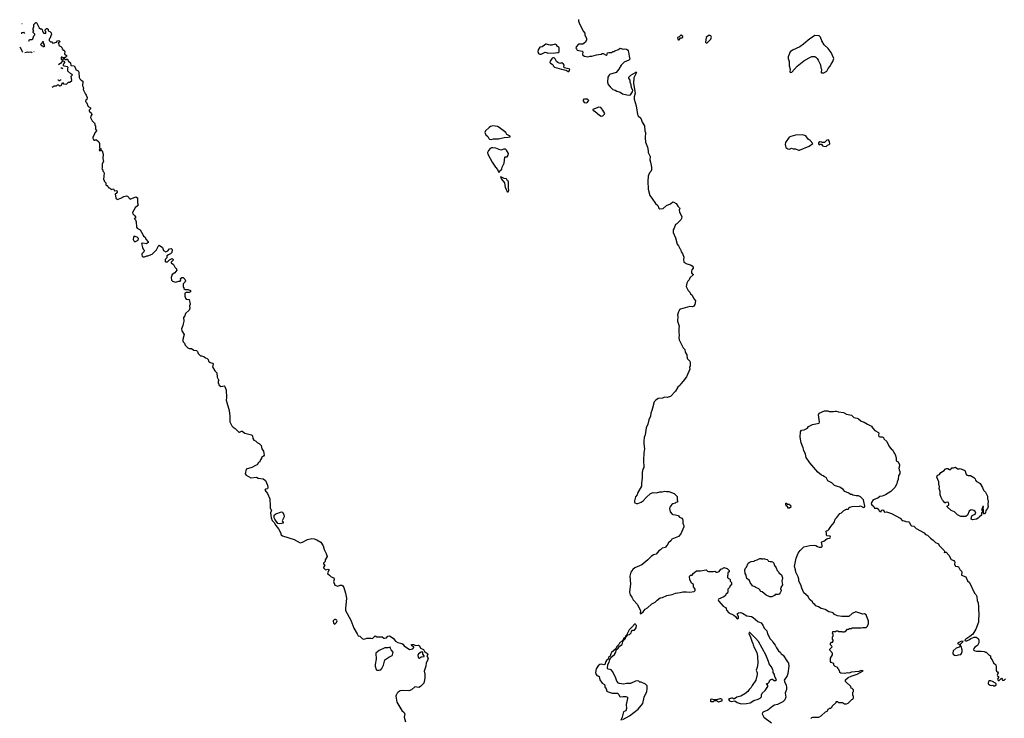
# Model space of a CAD drawing. Extents: x 1862350 to 2057294, y 212041 to 437318.
# Tile 141 of 256: x 1893879 to 1911285, y 375063 to 387411. Entities that reach past the tile are written whole.
import ezdxf

# ---------------------------------------------------------------- set-up
doc = ezdxf.new("R2010")
doc.units = 0

msp = doc.modelspace()

# ---------------------------------------------------------------- linework, layer by layer
at = {"layer": '0CON10XD'}
for points in [[(1893923, 387338), (1893919, 387336)], [(1894053, 387060), (1894095, 387060), (1894110, 387075), (1894132, 387128), (1894150, 387145), (1894148, 387158), (1894120, 387185), (1894120, 387205), (1894128, 387215), (1894120, 387235), (1894120, 387265), (1894130, 387275), (1894130, 387325), (1894165, 387360), (1894175, 387360), (1894225, 387270), (1894245, 387250), (1894265, 387250), (1894278, 387238), (1894280, 387205), (1894298, 387188), (1894302, 387172), (1894335, 387170), (1894340, 387175), (1894340, 387205), (1894330, 387215), (1894330, 387235), (1894355, 387258), (1894367, 387257), (1894380, 387245), (1894382, 387212), (1894415, 387200), (1894435, 387180), (1894442, 387155), (1894412, 387078), (1894400, 387065), (1894400, 387045), (1894418, 387028), (1894425, 387020), (1894448, 387018), (1894465, 386999), (1894495, 387000), (1894505, 387010), (1894528, 387012), (1894545, 387040), (1894572, 387042), (1894588, 387028), (1894588, 387022), (1894560, 386995), (1894570, 386985), (1894570, 386955), (1894608, 386938), (1894627, 386917), (1894630, 386895), (1894650, 386875), (1894665, 386870), (1894678, 386845), (1894670, 386805), (1894710, 386775), (1894708, 386762), (1894675, 386740), (1894635, 386740), (1894628, 386748), (1894615, 386750), (1894610, 386745), (1894612, 386712), (1894622, 386702), (1894635, 386700), (1894655, 386720), (1894675, 386720), (1894685, 386710), (1894705, 386710), (1894718, 386718), (1894741, 386681), (1894775, 386650), (1894782, 386602), (1894840, 386595), (1894868, 386555), (1894870, 386525), (1894892, 386522), (1894912, 386505), (1894923, 386483), (1894928, 386388), (1894940, 386365), (1894965, 386340), (1894997, 386327), (1894998, 386295), (1894990, 386265), (1894992, 386242), (1895010, 386205), (1895000, 386175), (1895043, 386093), (1895057, 386077), (1895072, 386035), (1895067, 386003), (1895050, 385995), (1895040, 385965), (1895058, 385948), (1895087, 385877), (1895130, 385855), (1895130, 385835), (1895110, 385815), (1895110, 385795), (1895142, 385765), (1895152, 385735), (1895137, 385705), (1895133, 385683), (1895163, 385625), (1895210, 385575), (1895210, 385545), (1895220, 385535), (1895218, 385478), (1895240, 385455), (1895240, 385445), (1895205, 385410), (1895198, 385375), (1895172, 385335), (1895170, 385315), (1895178, 385308), (1895182, 385292), (1895193, 385283), (1895207, 385283), (1895215, 385290), (1895235, 385288), (1895278, 385255), (1895292, 385225), (1895288, 385165), (1895290, 385145), (1895302, 385132), (1895318, 385128), (1895318, 385122), (1895292, 385118), (1895282, 385102), (1895305, 385100), (1895315, 385110), (1895336, 385096), (1895357, 385033), (1895348, 384955), (1895358, 384905), (1895340, 384865), (1895340, 384785), (1895330, 384775), (1895348, 384758), (1895350, 384735), (1895367, 384717), (1895370, 384705), (1895360, 384585), (1895370, 384575), (1895370, 384555), (1895400, 384525), (1895402, 384492), (1895412, 384482), (1895428, 384478), (1895438, 384468), (1895442, 384452), (1895455, 384440), (1895465, 384440), (1895485, 384420), (1895495, 384420), (1895505, 384410), (1895513, 384417), (1895535, 384420), (1895558, 384388), (1895595, 384390), (1895602, 384365), (1895585, 384340), (1895570, 384335), (1895580, 384255), (1895605, 384232), (1895670, 384255), (1895720, 384285), (1895765, 384300), (1895788, 384295), (1895835, 384242), (1895935, 384282), (1895963, 384263), (1895961, 384175), (1895972, 384135), (1895969, 384125), (1895922, 384088), (1895874, 384005), (1895882, 383982), (1895917, 383945), (1895925, 383928), (1895924, 383906), (1895902, 383895), (1895925, 383873), (1895940, 383840), (1895943, 383743), (1895956, 383726), (1896012, 383695), (1896034, 383655), (1896059, 383615), (1896066, 383586), (1896096, 383566), (1896112, 383532), (1896152, 383485), (1896150, 383475), (1896122, 383448), (1896055, 383460), (1896030, 383455), (1896048, 383385), (1896062, 383355), (1896082, 383335), (1896074, 383306), (1896039, 383275), (1896036, 383255), (1896044, 383234), (1896065, 383221), (1896085, 383220), (1896125, 383240), (1896145, 383238), (1896221, 383269), (1896259, 383301), (1896295, 383342), (1896333, 383415), (1896345, 383424), (1896402, 383385), (1896424, 383334), (1896465, 383310), (1896496, 383324), (1896525, 383362), (1896558, 383365), (1896572, 383352), (1896570, 383295), (1896545, 383270), (1896512, 383258), (1896482, 383238), (1896480, 383205), (1896452, 383175), (1896450, 383135), (1896455, 383130), (1896495, 383130), (1896530, 383165), (1896575, 383190), (1896590, 383175), (1896592, 383158), (1896560, 383125), (1896560, 383115), (1896600, 383085), (1896620, 383035), (1896650, 383005), (1896650, 382995), (1896660, 382985), (1896620, 382935), (1896574, 382906), (1896558, 382855), (1896562, 382805), (1896578, 382788), (1896635, 382772), (1896695, 382792), (1896715, 382790), (1896728, 382805)], [(1903756, 387416), (1903757, 387387), (1903779, 387329), (1903845, 387200), (1903868, 387175), (1903872, 387135), (1903900, 387085), (1903901, 387055), (1903880, 387015), (1903835, 386980), (1903755, 386980), (1903718, 386932), (1903712, 386915), (1903720, 386895), (1903735, 386872), (1903820, 386855), (1903832, 386842), (1903830, 386795), (1903835, 386782), (1903865, 386768), (1903925, 386754), (1903964, 386766), (1903995, 386766), (1904075, 386792), (1904156, 386804), (1904175, 386812), (1904192, 386812), (1904245, 386782), (1904262, 386795), (1904273, 386827), (1904295, 386832), (1904345, 386830), (1904365, 386850), (1904385, 386850), (1904398, 386858), (1904464, 386886), (1904495, 386908), (1904545, 386892), (1904575, 386898), (1904605, 386892), (1904625, 386878), (1904635, 386860), (1904643, 386835), (1904651, 386765), (1904667, 386715), (1904646, 386694), (1904565, 386658), (1904536, 386634), (1904512, 386608), (1904470, 386535), (1904425, 386480), (1904308, 386442), (1904297, 386433), (1904277, 386395), (1904271, 386305), (1904285, 386268), (1904318, 386225), (1904365, 386178), (1904407, 386167), (1904435, 386150), (1904492, 386132), (1904535, 386102), (1904615, 386083), (1904655, 386080), (1904675, 386086), (1904690, 386100), (1904711, 386135), (1904717, 386165), (1904694, 386205), (1904688, 386258), (1904674, 386305), (1904672, 386345), (1904649, 386375), (1904646, 386395), (1904685, 386428), (1904763, 386477), (1904775, 386488), (1904786, 386475), (1904737, 386385), (1904730, 386285), (1904757, 386115), (1904743, 386045), (1904743, 386005), (1904778, 385888), (1904798, 385735), (1904815, 385710), (1904862, 385672), (1904885, 385600), (1904922, 385535), (1904932, 385445), (1904942, 385415), (1904938, 385325), (1904944, 385244), (1904977, 385157), (1904990, 385095), (1904990, 385065), (1905022, 384992), (1905018, 384935), (1905032, 384892), (1905048, 384805), (1905047, 384757), (1905035, 384730), (1905012, 384705), (1904987, 384643), (1904981, 384555), (1904991, 384415), (1905021, 384305), (1905055, 384258), (1905120, 384165), (1905160, 384125), (1905179, 384079), (1905195, 384067), (1905255, 384077), (1905311, 384129), (1905386, 384154), (1905425, 384190), (1905445, 384187), (1905485, 384163), (1905516, 384116), (1905544, 384085), (1905548, 384072), (1905536, 384044), (1905545, 384012), (1905583, 383935), (1905577, 383895), (1905565, 383872), (1905495, 383802), (1905475, 383790), (1905451, 383729), (1905430, 383695), (1905432, 383652), (1905474, 383554), (1905500, 383445), (1905527, 383415), (1905547, 383367), (1905562, 383355), (1905570, 383310), (1905596, 383276), (1905622, 383215), (1905613, 383175), (1905622, 383125), (1905675, 383094), (1905738, 383078), (1905768, 383058), (1905782, 383035), (1905783, 383017), (1905761, 382989), (1905753, 382965), (1905756, 382936), (1905765, 382918), (1905790, 382905), (1905725, 382848), (1905712, 382815), (1905689, 382791), (1905670, 382755), (1905660, 382695), (1905694, 382624), (1905724, 382594), (1905738, 382565), (1905765, 382542), (1905789, 382489), (1905828, 382445), (1905817, 382375), (1905795, 382348), (1905775, 382338), (1905725, 382343), (1905562, 382295), (1905545, 382282), (1905524, 382246), (1905510, 382195), (1905516, 382165), (1905510, 382085), (1905537, 381995), (1905529, 381955), (1905529, 381885), (1905538, 381835), (1905531, 381795), (1905539, 381755), (1905610, 381610), (1905635, 381580), (1905643, 381535), (1905672, 381485), (1905680, 381425), (1905725, 381378), (1905733, 381365), (1905733, 381295), (1905722, 381265), (1905723, 381237), (1905664, 381096), (1905610, 381020), (1905567, 380975), (1905555, 380952), (1905514, 380916), (1905475, 380848), (1905386, 380754), (1905325, 380733), (1905277, 380737), (1905245, 380722), (1905166, 380714), (1905124, 380686), (1905098, 380655), (1905063, 380545), (1905056, 380505), (1905036, 380455), (1905031, 380405), (1905003, 380337), (1904984, 380265), (1904953, 380195), (1904935, 380075), (1904921, 380025), (1904912, 379965), (1904910, 379915), (1904924, 379826), (1904911, 379755), (1904908, 379625), (1904913, 379497), (1904896, 379465), (1904886, 379405), (1904884, 379316), (1904869, 379215), (1904871, 379165), (1904805, 379052), (1904793, 379015), (1904766, 378975), (1904746, 378905), (1904749, 378885), (1904755, 378873), (1904785, 378860), (1904805, 378860), (1904866, 378884), (1904898, 378905), (1904952, 378965), (1905030, 379035), (1905075, 379056), (1905135, 379047), (1905195, 379064), (1905236, 379064), (1905285, 379076), (1905315, 379070), (1905355, 379072), (1905446, 379036), (1905500, 378985), (1905502, 378925), (1905510, 378905), (1905510, 378885), (1905480, 378875), (1905467, 378863), (1905425, 378857), (1905408, 378845), (1905372, 378798), (1905369, 378769), (1905380, 378715), (1905415, 378670), (1905425, 378664), (1905475, 378661), (1905518, 378645), (1905545, 378620), (1905585, 378600), (1905596, 378585), (1905603, 378565), (1905604, 378514), (1905622, 378465), (1905622, 378445), (1905567, 378323), (1905525, 378276), (1905410, 378230), (1905395, 378208), (1905348, 378165), (1905327, 378125), (1905287, 378085), (1905235, 378070), (1905210, 378040), (1905179, 378021), (1905130, 377965), (1905085, 377953), (1905042, 377925), (1904982, 377865), (1904878, 377775), (1904755, 377720), (1904716, 377695), (1904681, 377645), (1904666, 377575), (1904677, 377443), (1904660, 377295), (1904671, 377245), (1904703, 377205), (1904725, 377160), (1904800, 377075), (1904852, 376965), (1904848, 376925), (1904855, 376910), (1904898, 376945), (1904938, 376995), (1904975, 377018), (1905054, 377086), (1905115, 377119), (1905146, 377154), (1905200, 377190), (1905245, 377200), (1905318, 377232), (1905415, 377252), (1905475, 377276), (1905556, 377284), (1905605, 377298), (1905665, 377300), (1905724, 377294), (1905800, 377305), (1905818, 377325), (1905818, 377345), (1905808, 377365), (1905788, 377385), (1905788, 377428), (1905755, 377452), (1905723, 377515), (1905718, 377565), (1905725, 377580)], [(1893916, 387161), (1893920, 387165), (1893920, 387185), (1893945, 387190), (1893964, 387167)], [(1905535, 387053), (1905562, 387088), (1905585, 387090), (1905600, 387105), (1905600, 387115), (1905575, 387140), (1905565, 387140), (1905535, 387110), (1905508, 387095), (1905514, 387064), (1905524, 387054), (1905535, 387053)], [(1906018, 386998), (1906035, 387002), (1906097, 387065), (1906108, 387105), (1906098, 387125), (1906085, 387132), (1906055, 387132), (1906017, 387095), (1906002, 387015), (1906018, 386998)], [(1908055, 386470), (1908095, 386472), (1908145, 386502), (1908172, 386548), (1908203, 386585), (1908222, 386628), (1908253, 386675), (1908271, 386725), (1908225, 386832), (1908172, 386905), (1908099, 386969), (1908060, 387035), (1908038, 387105), (1908015, 387128), (1907935, 387132), (1907915, 387122), (1907844, 387066), (1907815, 387052), (1907734, 386976), (1907670, 386930), (1907538, 386872), (1907497, 386843), (1907464, 386755), (1907467, 386725), (1907484, 386674), (1907481, 386595), (1907498, 386535), (1907492, 386492), (1907505, 386480), (1907530, 386485), (1907623, 386587), (1907680, 386635), (1907740, 386685), (1907835, 386740), (1907885, 386758), (1907915, 386762), (1907935, 386758), (1907956, 386746), (1907976, 386726), (1907996, 386696), (1908034, 386614), (1908042, 386562), (1908052, 386535), (1908050, 386475), (1908055, 386470)], [(1894037, 387040), (1894045, 387040), (1894049, 387054)], [(1894323, 386932), (1894320, 386935), (1894320, 386965), (1894300, 386995), (1894298, 387018), (1894285, 387020), (1894278, 387002), (1894250, 386975), (1894272, 386952), (1894288, 386948), (1894296, 386927)], [(1903075, 386800), (1903095, 386804), (1903166, 386836), (1903193, 386833), (1903215, 386822), (1903345, 386823), (1903385, 386832), (1903405, 386830), (1903418, 386845), (1903417, 386907), (1903410, 386925), (1903385, 386940), (1903370, 386965), (1903345, 386977), (1903285, 386963), (1903255, 386963), (1903225, 386968), (1903195, 386980), (1903183, 386977), (1903155, 386963), (1903117, 386933), (1903075, 386924), (1903042, 386878), (1903037, 386847), (1903053, 386815), (1903075, 386800)], [(1893936, 386839), (1893928, 386845), (1893899, 386909), (1893879, 386924)], [(1894099, 386826), (1894095, 386830), (1894075, 386838), (1894035, 386832), (1894015, 386840), (1893973, 386827), (1893968, 386827)], [(1894135, 386850), (1894130, 386845)], [(1894455, 386217), (1894488, 386242), (1894528, 386242), (1894545, 386260), (1894565, 386260), (1894582, 386242), (1894595, 386240), (1894620, 386255), (1894635, 386300), (1894655, 386280), (1894705, 386270), (1894745, 386310), (1894765, 386310), (1894800, 386335), (1894790, 386415), (1894810, 386435), (1894798, 386448), (1894782, 386452), (1894732, 386502), (1894730, 386555), (1894738, 386568), (1894725, 386580), (1894665, 386590), (1894650, 386605), (1894658, 386632), (1894680, 386655), (1894680, 386665), (1894655, 386680), (1894635, 386680), (1894622, 386668), (1894609, 386641), (1894566, 386611)], [(1903575, 386497), (1903585, 386498), (1903600, 386515), (1903605, 386538), (1903508, 386558), (1903501, 386575), (1903507, 386605), (1903495, 386626), (1903465, 386648), (1903425, 386636), (1903392, 386652), (1903368, 386675), (1903345, 386720), (1903330, 386735), (1903315, 386738), (1903295, 386730), (1903254, 386676), (1903252, 386655), (1903261, 386641), (1903295, 386628), (1903310, 386605), (1903310, 386595), (1903333, 386573), (1903455, 386534), (1903537, 386517), (1903575, 386497)], [(1894611, 386556), (1894615, 386560), (1894628, 386558), (1894638, 386548), (1894633, 386539)], [(1894603, 386357), (1894598, 386342), (1894585, 386330), (1894572, 386332), (1894565, 386340), (1894551, 386340)], [(1903905, 385940), (1903940, 385985), (1903930, 385995), (1903915, 386006), (1903865, 386006), (1903841, 385999), (1903838, 385975), (1903855, 385950), (1903905, 385940)], [(1904159, 385709), (1904185, 385714), (1904219, 385741), (1904222, 385755), (1904190, 385815), (1904155, 385862), (1904115, 385867), (1904014, 385826), (1904012, 385815), (1904020, 385805), (1904050, 385790), (1904131, 385721), (1904159, 385709)], [(1902215, 385296), (1902255, 385304), (1902345, 385306), (1902445, 385327), (1902516, 385334), (1902549, 385341), (1902552, 385355), (1902492, 385382), (1902475, 385418), (1902358, 385508), (1902325, 385521), (1902245, 385536), (1902205, 385522), (1902180, 385505), (1902113, 385445), (1902104, 385416), (1902117, 385377), (1902157, 385347), (1902172, 385312), (1902185, 385298), (1902215, 385296)], [(1907645, 385104), (1907665, 385104), (1907834, 385176), (1907900, 385225), (1907856, 385276), (1907817, 385297), (1907775, 385360), (1907757, 385367), (1907715, 385375), (1907595, 385368), (1907512, 385348), (1907484, 385336), (1907415, 385240), (1907410, 385205), (1907422, 385155), (1907457, 385127), (1907486, 385124), (1907525, 385140), (1907555, 385127), (1907595, 385130), (1907645, 385104)], [(1908135, 385170), (1908160, 385195), (1908190, 385205), (1908202, 385218), (1908196, 385256), (1908177, 385287), (1908145, 385280), (1908105, 385240), (1908065, 385240), (1908057, 385247), (1908025, 385250), (1908000, 385235), (1908000, 385215), (1908015, 385200), (1908035, 385210), (1908055, 385210), (1908074, 385184), (1908093, 385173), (1908135, 385170)], [(1902355, 384710), (1902370, 384740), (1902405, 384772), (1902410, 384805), (1902443, 384875), (1902455, 384980), (1902464, 384986), (1902495, 384990), (1902512, 385015), (1902522, 385045), (1902485, 385106), (1902465, 385124), (1902435, 385124), (1902385, 385108), (1902295, 385139), (1902245, 385148), (1902220, 385145), (1902195, 385132), (1902165, 385098), (1902151, 385065), (1902153, 385035), (1902234, 384894), (1902292, 384802), (1902326, 384766), (1902345, 384720), (1902355, 384710)], [(1902505, 384366), (1902515, 384371), (1902526, 384395), (1902518, 384438), (1902522, 384552), (1902505, 384566), (1902485, 384600), (1902445, 384606), (1902385, 384632), (1902380, 384630), (1902378, 384625), (1902397, 384595), (1902452, 384525), (1902464, 384445), (1902483, 384405), (1902488, 384375), (1902505, 384366)], [(1895915, 383484), (1895964, 383506), (1895974, 383516), (1895977, 383545), (1895957, 383567), (1895905, 383587), (1895891, 383569), (1895886, 383525), (1895895, 383501), (1895915, 383484)], [(1896728, 382805), (1896724, 382836), (1896743, 382857), (1896772, 382852), (1896788, 382838), (1896800, 382825), (1896810, 382795), (1896805, 382780), (1896770, 382745), (1896770, 382685), (1896780, 382675), (1896782, 382662), (1896805, 382640), (1896855, 382642), (1896900, 382625), (1896897, 382603), (1896887, 382593), (1896873, 382587), (1896825, 382590), (1896800, 382575), (1896800, 382525), (1896808, 382488), (1896825, 382470), (1896878, 382468), (1896892, 382385), (1896882, 382355), (1896887, 382315), (1896882, 382295), (1896873, 382277), (1896812, 382218), (1896797, 382175), (1896778, 382145), (1896783, 382085), (1896767, 382035), (1896763, 382005), (1896740, 381945), (1896745, 381910), (1896787, 381845), (1896762, 381758), (1896762, 381735), (1896769, 381719), (1896792, 381695), (1896807, 381657), (1896851, 381611), (1896875, 381598), (1896895, 381602), (1896915, 381597), (1896955, 381572), (1897005, 381562), (1897020, 381545), (1897032, 381512), (1897075, 381470), (1897095, 381470), (1897135, 381458), (1897163, 381433), (1897195, 381422), (1897210, 381405), (1897220, 381375), (1897245, 381350), (1897285, 381340), (1897300, 381325), (1897290, 381275), (1897328, 381205), (1897362, 381172), (1897368, 381095), (1897398, 381035), (1897390, 381025), (1897390, 380985), (1897398, 380975), (1897400, 380955), (1897435, 380930), (1897495, 380938), (1897505, 380928), (1897529, 380865), (1897534, 380735), (1897528, 380685), (1897581, 380505), (1897597, 380405), (1897592, 380365), (1897596, 380305), (1897630, 380235), (1897652, 380212), (1897688, 380188), (1897755, 380120), (1897765, 380119), (1897803, 380137), (1897815, 380138), (1897862, 380102), (1897975, 380076), (1897994, 380055), (1898001, 380011), (1898019, 379979), (1898045, 379969), (1898075, 379939), (1898115, 379918), (1898146, 379885), (1898162, 379825), (1898188, 379785), (1898202, 379715), (1898188, 379695), (1898156, 379675), (1898152, 379655), (1898130, 379625), (1898126, 379594), (1898103, 379587), (1898075, 379546), (1898059, 379535), (1897985, 379498), (1897885, 379468), (1897867, 379385), (1897881, 379361), (1897965, 379311), (1898065, 379324), (1898097, 379307), (1898185, 379294), (1898224, 379264), (1898260, 379185), (1898264, 379145), (1898258, 379122), (1898225, 379114), (1898214, 379095), (1898259, 379035), (1898301, 378941), (1898310, 378815), (1898306, 378775), (1898329, 378735), (1898314, 378695), (1898325, 378608), (1898345, 378557), (1898375, 378524), (1898405, 378471), (1898454, 378415), (1898487, 378347), (1898504, 378305), (1898525, 378286), (1898732, 378222), (1898835, 378166), (1898876, 378174), (1898967, 378225), (1899045, 378241), (1899085, 378236), (1899135, 378216), (1899204, 378175), (1899245, 378112), (1899259, 378045), (1899298, 377978), (1899317, 377925), (1899278, 377865), (1899281, 377835), (1899252, 377808), (1899252, 377795), (1899275, 377765), (1899252, 377735), (1899251, 377725), (1899285, 377687), (1899325, 377701), (1899344, 377695), (1899347, 377673), (1899320, 377635), (1899324, 377615), (1899354, 377594), (1899385, 377561), (1899432, 377545), (1899436, 377516), (1899428, 377482), (1899451, 377415), (1899505, 377399), (1899545, 377415), (1899575, 377415), (1899592, 377405), (1899608, 377375), (1899639, 377275), (1899658, 377188), (1899637, 377007), (1899640, 376970), (1899736, 376796), (1899787, 376655), (1899847, 376555), (1899861, 376521), (1899895, 376514), (1899934, 376474), (1899955, 376461), (1899984, 376466), (1900015, 376481), (1900085, 376481), (1900119, 376471), (1900165, 376521), (1900195, 376505), (1900285, 376505), (1900315, 376482), (1900331, 376479), (1900363, 376485), (1900385, 376517), (1900415, 376519), (1900479, 376479), (1900525, 376426), (1900566, 376405), (1900635, 376384), (1900655, 376371), (1900677, 376345), (1900773, 376277), (1900829, 376291), (1900846, 376314), (1900845, 376329), (1900814, 376344), (1900804, 376355), (1900804, 376366), (1900843, 376365), (1900875, 376350), (1900925, 376354), (1900945, 376342), (1900962, 376302), (1901015, 376278), (1901034, 376244), (1901088, 376208), (1901093, 376195), (1901078, 376165), (1901098, 376125), (1901086, 376085), (1901062, 376045), (1901057, 375983), (1901030, 375895), (1901043, 375845), (1901044, 375775), (1901021, 375685), (1900966, 375624), (1900935, 375607), (1900865, 375619), (1900805, 375566), (1900759, 375551), (1900645, 375557), (1900605, 375550), (1900568, 375525), (1900551, 375505), (1900533, 375475), (1900530, 375455), (1900545, 375347), (1900633, 375203), (1900676, 375166), (1900688, 375145), (1900674, 375085), (1900697, 375003)], [(1907865, 375060), (1907883, 375077), (1907898, 375082), (1908007, 375083), (1908045, 375108), (1908124, 375176), (1908155, 375190), (1908175, 375230), (1908185, 375230), (1908195, 375240), (1908218, 375242), (1908240, 375265), (1908242, 375278), (1908310, 375345), (1908315, 375360), (1908335, 375360), (1908353, 375343), (1908365, 375340), (1908425, 375340), (1908458, 375318), (1908495, 375322), (1908525, 375330), (1908592, 375398), (1908608, 375402), (1908615, 375420), (1908620, 375425), (1908620, 375455), (1908610, 375465), (1908610, 375525), (1908620, 375535), (1908620, 375565), (1908598, 375588), (1908580, 375595), (1908570, 375625), (1908480, 375715), (1908480, 375745), (1908524, 375786), (1908575, 375810), (1908685, 375843), (1908790, 375905), (1908757, 375907), (1908715, 375892), (1908582, 375878), (1908535, 375864), (1908505, 375867), (1908465, 375858), (1908393, 375863), (1908380, 375875), (1908380, 375885), (1908370, 375895), (1908360, 375925), (1908340, 375945), (1908340, 375955), (1908325, 375970), (1908295, 375980), (1908270, 376005), (1908270, 376025), (1908255, 376040), (1908225, 376050), (1908210, 376065), (1908212, 376128), (1908250, 376185), (1908250, 376215), (1908200, 376265), (1908200, 376285), (1908240, 376325), (1908238, 376338), (1908212, 376362), (1908210, 376385), (1908232, 376408), (1908248, 376412), (1908260, 376425), (1908260, 376445), (1908240, 376475), (1908248, 376482), (1908250, 376505), (1908260, 376515), (1908260, 376555), (1908250, 376565), (1908252, 376598), (1908305, 376600), (1908315, 376610), (1908345, 376610), (1908355, 376600), (1908415, 376600), (1908425, 376590), (1908455, 376590), (1908465, 376600), (1908475, 376600), (1908512, 376638), (1908535, 376640), (1908545, 376650), (1908585, 376650), (1908595, 376660), (1908755, 376660), (1908785, 376668), (1908845, 376670), (1908865, 376690), (1908883, 376737), (1908887, 376783), (1908845, 376892), (1908815, 376908), (1908783, 376903), (1908663, 376947), (1908595, 376918), (1908535, 376862), (1908415, 376860), (1908335, 376873), (1908285, 376900), (1908263, 376923), (1908240, 376935), (1908185, 376943), (1908120, 376985), (1908045, 377002), (1908000, 377035), (1907955, 377052), (1907936, 377076), (1907908, 377095), (1907895, 377120), (1907852, 377155), (1907836, 377176), (1907819, 377219), (1907743, 377283), (1907704, 377364), (1907691, 377425), (1907654, 377485), (1907653, 377525), (1907642, 377565), (1907597, 377645), (1907594, 377685), (1907579, 377745), (1907606, 377894), (1907641, 377985), (1907675, 378029), (1907744, 378096), (1907845, 378120), (1907925, 378126), (1907955, 378117), (1907985, 378098), (1908015, 378090), (1908055, 378090), (1908065, 378100), (1908068, 378115), (1908053, 378175), (1908057, 378183), (1908095, 378192), (1908145, 378236), (1908165, 378243), (1908195, 378245), (1908208, 378255), (1908212, 378265), (1908205, 378283), (1908155, 378291), (1908141, 378301), (1908144, 378344), (1908132, 378368), (1908142, 378378), (1908165, 378382), (1908185, 378398), (1908216, 378454), (1908278, 378525), (1908296, 378584), (1908327, 378613), (1908379, 378681), (1908408, 378695), (1908446, 378734), (1908495, 378758), (1908529, 378761), (1908538, 378785), (1908554, 378796), (1908595, 378806), (1908725, 378811), (1908745, 378817), (1908795, 378792), (1908812, 378798), (1908817, 378815), (1908797, 378925), (1908745, 378977), (1908705, 378997), (1908665, 378997), (1908605, 379010), (1908592, 379022), (1908565, 379022), (1908535, 379042), (1908464, 379074), (1908438, 379105), (1908375, 379150), (1908339, 379159), (1908285, 379178), (1908235, 379228), (1908165, 379263), (1908135, 379320), (1908109, 379329), (1908085, 379349), (1908053, 379363), (1907990, 379415), (1907845, 379581), (1907785, 379672), (1907772, 379732), (1907740, 379795), (1907730, 379845), (1907696, 379935), (1907679, 380035), (1907684, 380125), (1907702, 380158), (1907745, 380161), (1907783, 380177), (1907805, 380193), (1907825, 380220), (1907895, 380258), (1908013, 380277), (1908017, 380305), (1908001, 380425), (1908015, 380456), (1908105, 380496), (1908165, 380496), (1908187, 380487), (1908265, 380484), (1908295, 380494), (1908315, 380494), (1908355, 380481), (1908445, 380469), (1908495, 380440), (1908582, 380422), (1908625, 380382), (1908685, 380368), (1908705, 380358), (1908754, 380314), (1908805, 380298), (1908865, 380260), (1908937, 380227), (1908956, 380195), (1908999, 380149), (1909060, 380115), (1909066, 380105), (1909061, 380065), (1909067, 380047), (1909085, 380040), (1909125, 380040), (1909148, 380028), (1909153, 380003), (1909210, 379955), (1909250, 379870), (1909285, 379829), (1909316, 379805), (1909339, 379749), (1909356, 379725), (1909376, 379665), (1909373, 379613), (1909406, 379595), (1909432, 379545), (1909434, 379525), (1909423, 379485), (1909429, 379455), (1909437, 379425), (1909437, 379385), (1909417, 379353), (1909409, 379285), (1909391, 379245), (1909384, 379205), (1909350, 379145), (1909277, 379075), (1909185, 379011), (1909125, 378989), (1909085, 378983), (1909048, 378952), (1908967, 378923), (1908936, 378875), (1908934, 378854), (1908944, 378834), (1908978, 378805), (1908992, 378775), (1909035, 378780), (1909059, 378759), (1909066, 378735), (1909085, 378718), (1909106, 378714), (1909112, 378745), (1909135, 378746), (1909148, 378738), (1909165, 378706), (1909205, 378713), (1909292, 378685), (1909445, 378600), (1909483, 378553), (1909505, 378562), (1909545, 378541), (1909595, 378535), (1909611, 378521), (1909634, 378476), (1909645, 378464), (1909685, 378459), (1909725, 378419), (1909871, 378341), (1909892, 378315), (1909925, 378300), (1909978, 378245), (1910025, 378212), (1910070, 378170), (1910120, 378145), (1910135, 378120), (1910221, 378031), (1910228, 378015), (1910224, 377994), (1910238, 378002), (1910255, 377999), (1910307, 377947), (1910345, 377869), (1910390, 377850), (1910404, 377835), (1910408, 377825), (1910404, 377785), (1910415, 377761), (1910425, 377752), (1910458, 377748), (1910478, 377738), (1910497, 377695), (1910526, 377665), (1910532, 377645), (1910528, 377595), (1910603, 377563), (1910635, 377496), (1910672, 377465), (1910759, 377275), (1910781, 377251)], [(1910725, 378573), (1910710, 378575), (1910702, 378585), (1910709, 378641), (1910728, 378655), (1910768, 378672), (1910782, 378688), (1910769, 378719), (1910748, 378738), (1910713, 378747), (1910686, 378744), (1910666, 378724), (1910635, 378652), (1910607, 378633), (1910515, 378632), (1910457, 378657), (1910405, 378712), (1910346, 378736), (1910275, 378800), (1910272, 378818), (1910285, 378820), (1910302, 378835), (1910306, 378856), (1910298, 378875), (1910285, 378882), (1910253, 378877), (1910245, 378870), (1910232, 378872), (1910213, 378903), (1910195, 378920), (1910168, 378968), (1910150, 379015), (1910153, 379073), (1910132, 379125), (1910142, 379155), (1910127, 379207), (1910128, 379245), (1910090, 379325), (1910105, 379358), (1910140, 379375), (1910160, 379405), (1910219, 379441), (1910240, 379465), (1910265, 379478), (1910285, 379478), (1910315, 379460), (1910335, 379460), (1910348, 379472), (1910355, 379490), (1910385, 379490), (1910425, 379500), (1910455, 379470), (1910485, 379470), (1910505, 379480), (1910575, 379450), (1910596, 379436), (1910607, 379387), (1910625, 379360), (1910645, 379352), (1910685, 379352), (1910745, 379318), (1910767, 379295), (1910775, 379270), (1910795, 379250), (1910825, 379240), (1910858, 379215), (1910902, 379145), (1910920, 379095), (1910952, 379062), (1910985, 378990), (1910990, 378935), (1911002, 378912), (1910992, 378835), (1910998, 378805), (1910985, 378770), (1910960, 378735), (1910955, 378700), (1910935, 378680), (1910925, 378680), (1910920, 378685), (1910920, 378755), (1910910, 378765), (1910918, 378805), (1910905, 378810), (1910900, 378785), (1910882, 378755), (1910900, 378725), (1910900, 378715), (1910880, 378695), (1910880, 378655), (1910844, 378626), (1910825, 378598), (1910795, 378583), (1910725, 378573)], [(1907485, 378780), (1907460, 378780), (1907458, 378808), (1907442, 378812), (1907420, 378845), (1907422, 378868), (1907438, 378868), (1907445, 378850), (1907485, 378850), (1907492, 378832), (1907508, 378828), (1907510, 378795), (1907485, 378780)], [(1898465, 378498), (1898445, 378505), (1898392, 378582), (1898379, 378609), (1898375, 378635), (1898380, 378655), (1898405, 378680), (1898505, 378715), (1898526, 378705), (1898546, 378665), (1898555, 378625), (1898522, 378555), (1898523, 378543), (1898538, 378525), (1898536, 378515), (1898515, 378505), (1898465, 378498)], [(1907175, 377212), (1907143, 377213), (1907075, 377238), (1907005, 377300), (1906980, 377305), (1906970, 377315), (1906968, 377328), (1906945, 377350), (1906893, 377373), (1906877, 377387), (1906835, 377402), (1906790, 377465), (1906778, 377498), (1906733, 377533), (1906730, 377565), (1906720, 377575), (1906720, 377595), (1906702, 377625), (1906700, 377685), (1906710, 377715), (1906730, 377735), (1906760, 377805), (1906775, 377820), (1906808, 377832), (1906865, 377840), (1906875, 377850), (1906918, 377862), (1906965, 377890), (1906985, 377890), (1906995, 377880), (1907025, 377880), (1907035, 377890), (1907045, 377880), (1907095, 377870), (1907110, 377855), (1907115, 377840), (1907145, 377832), (1907167, 377837), (1907185, 377830), (1907208, 377808), (1907222, 377765), (1907250, 377725), (1907270, 377675), (1907300, 377645), (1907300, 377635), (1907347, 377597), (1907362, 377545), (1907360, 377505), (1907352, 377495), (1907362, 377425), (1907332, 377375), (1907330, 377345), (1907340, 377335), (1907340, 377315), (1907325, 377280), (1907305, 377260), (1907285, 377250), (1907235, 377250), (1907220, 377235), (1907175, 377212)], [(1905725, 377580), (1905738, 377592), (1905768, 377592), (1905785, 377620), (1905845, 377670), (1905915, 377668), (1906015, 377688), (1906040, 377665), (1906058, 377658), (1906145, 377658), (1906165, 377662), (1906195, 377648), (1906215, 377648), (1906245, 377660), (1906275, 377700), (1906308, 377712), (1906325, 377730), (1906385, 377710), (1906420, 377675), (1906420, 377655), (1906400, 377635), (1906400, 377595), (1906390, 377585), (1906390, 377555), (1906412, 377532), (1906425, 377530), (1906438, 377518), (1906440, 377485), (1906460, 377465), (1906460, 377425), (1906440, 377405), (1906430, 377375), (1906400, 377345), (1906400, 377295), (1906390, 377285), (1906390, 377275), (1906365, 377260), (1906356, 377234), (1906325, 377208), (1906235, 377168), (1906228, 377155), (1906232, 377142), (1906318, 377048), (1906355, 377022), (1906366, 377005), (1906374, 376974), (1906417, 376925), (1906504, 376884), (1906532, 376862), (1906555, 376828), (1906575, 376823), (1906588, 376835), (1906588, 376855), (1906568, 376898), (1906570, 376915), (1906585, 376928), (1906622, 376932), (1906655, 376920), (1906735, 376872), (1906815, 376863), (1906848, 376848), (1906927, 376777), (1906985, 376748), (1907018, 376708), (1907025, 376690), (1907048, 376648), (1907085, 376608), (1907096, 376556), (1907145, 376468), (1907182, 376435), (1907195, 376408), (1907236, 376356), (1907255, 376308), (1907293, 376255), (1907327, 376225), (1907342, 376202), (1907375, 376177), (1907455, 376060), (1907468, 376035), (1907478, 375985), (1907460, 375855), (1907447, 375815), (1907392, 375735), (1907403, 375695), (1907427, 375655), (1907436, 375605), (1907437, 375575), (1907410, 375505), (1907422, 375435), (1907405, 375388), (1907372, 375355), (1907275, 375306), (1907225, 375294), (1907192, 375278), (1907105, 375207), (1907032, 375178), (1907013, 375165), (1907007, 375145), (1907034, 375085), (1907167, 374985)], [(1910781, 377251), (1910799, 377215), (1910807, 377145), (1910820, 377105), (1910830, 377035), (1910830, 376965), (1910836, 376935), (1910829, 376765), (1910779, 376641), (1910727, 376553), (1910678, 376512), (1910607, 376465), (1910588, 376445), (1910588, 376438), (1910605, 376432), (1910622, 376435), (1910667, 376455), (1910694, 376476), (1910755, 376498), (1910785, 376495), (1910825, 376476), (1910837, 376445), (1910833, 376395), (1910810, 376350), (1910765, 376318), (1910746, 376295), (1910742, 376272), (1910755, 376260), (1910795, 376248), (1910875, 376252), (1910927, 376247), (1910955, 376230), (1910965, 376230), (1911015, 376180), (1911025, 376180), (1911038, 376168), (1911040, 376135), (1911072, 376095), (1911092, 376045), (1911135, 376010), (1911142, 375972), (1911140, 375915), (1911147, 375897), (1911162, 375882), (1911174, 375865), (1911158, 375825), (1911165, 375812), (1911180, 375805), (1911180, 375785), (1911164, 375754), (1911175, 375730), (1911195, 375730), (1911235, 375770), (1911248, 375758), (1911255, 375740), (1911285, 375740), (1911305, 375760)], [(1899445, 376728), (1899455, 376731), (1899481, 376755), (1899492, 376785), (1899485, 376799), (1899465, 376811), (1899445, 376808), (1899421, 376785), (1899428, 376745), (1899445, 376728)], [(1904542, 375045), (1904661, 375109), (1904815, 375223), (1904893, 375325), (1904917, 375435), (1904963, 375535), (1904973, 375587), (1904972, 375635), (1904945, 375668), (1904865, 375702), (1904840, 375705), (1904825, 375720), (1904805, 375728), (1904765, 375718), (1904675, 375677), (1904607, 375677), (1904555, 375667), (1904485, 375678), (1904467, 375687), (1904435, 375720), (1904420, 375775), (1904363, 375883), (1904335, 375918), (1904317, 375927), (1904285, 375930), (1904272, 375945), (1904278, 376015), (1904302, 376055), (1904310, 376105), (1904325, 376120), (1904332, 376138), (1904395, 376190), (1904412, 376222), (1904432, 376278), (1904456, 376294), (1904482, 376338), (1904530, 376365), (1904540, 376415), (1904550, 376425), (1904552, 376438), (1904590, 376475), (1904590, 376500), (1904598, 376502), (1904632, 376538), (1904658, 376542), (1904688, 376572), (1904692, 376598), (1904715, 376620), (1904745, 376620), (1904780, 376665), (1904782, 376702), (1904770, 376715), (1904768, 376728), (1904755, 376730), (1904734, 376716), (1904730, 376705), (1904652, 376625), (1904608, 376532), (1904590, 376515), (1904590, 376500), (1904555, 376470), (1904548, 376452), (1904485, 376392), (1904472, 376368), (1904435, 376330), (1904418, 376292), (1904342, 376225), (1904328, 376202), (1904318, 376162), (1904291, 376139), (1904282, 376108), (1904254, 376086), (1904242, 376068), (1904223, 376017), (1904205, 376008), (1904165, 376020), (1904136, 376014), (1904105, 375988), (1904071, 375935), (1904059, 375875), (1904069, 375839), (1904082, 375822), (1904106, 375816), (1904121, 375801), (1904134, 375744), (1904174, 375684), (1904215, 375660), (1904222, 375645), (1904223, 375613), (1904235, 375600), (1904248, 375585), (1904260, 375545), (1904280, 375530), (1904355, 375507), (1904445, 375508), (1904470, 375485), (1904482, 375452), (1904493, 375443), (1904545, 375451), (1904595, 375450), (1904622, 375435), (1904626, 375415), (1904600, 375305), (1904604, 375235), (1904596, 375195), (1904563, 375185), (1904551, 375175), (1904528, 375082), (1904504, 375026)], [(1906635, 375321), (1906725, 375324), (1906791, 375339), (1906860, 375380), (1906935, 375400), (1906968, 375422), (1906992, 375445), (1906994, 375476), (1907004, 375506), (1907055, 375552), (1907102, 375625), (1907102, 375642), (1907082, 375678), (1907105, 375680), (1907127, 375703), (1907140, 375735), (1907155, 375750), (1907173, 375757), (1907187, 375757), (1907215, 375730), (1907245, 375730), (1907260, 375745), (1907228, 375795), (1907220, 375835), (1907201, 375871), (1907201, 375905), (1907194, 375925), (1907165, 375977), (1907126, 376026), (1907117, 376067), (1907070, 376185), (1906939, 376419), (1906894, 376475), (1906795, 376572), (1906785, 376580), (1906772, 376578), (1906768, 376555), (1906792, 376515), (1906819, 376425), (1906841, 376385), (1906847, 376363), (1906861, 376315), (1906911, 376225), (1906924, 376164), (1906927, 376035), (1906916, 375964), (1906898, 375915), (1906917, 375865), (1906917, 375835), (1906892, 375738), (1906826, 375645), (1906813, 375605), (1906775, 375570), (1906752, 375538), (1906697, 375493), (1906625, 375453), (1906555, 375439), (1906515, 375408), (1906495, 375408), (1906485, 375417), (1906465, 375420), (1906425, 375407), (1906412, 375395), (1906425, 375370), (1906455, 375361), (1906522, 375372), (1906565, 375343), (1906635, 375321)], [(1900235, 375913), (1900265, 375922), (1900283, 375945), (1900310, 376005), (1900337, 376095), (1900405, 376142), (1900465, 376174), (1900471, 376185), (1900480, 376235), (1900444, 376274), (1900432, 376295), (1900425, 376328), (1900420, 376315), (1900395, 376306), (1900332, 376308), (1900235, 376261), (1900173, 376217), (1900182, 376108), (1900162, 376015), (1900164, 375985), (1900182, 375925), (1900195, 375914), (1900235, 375913)], [(1910435, 376173), (1910474, 376186), (1910515, 376190), (1910531, 376209), (1910541, 376245), (1910540, 376275), (1910525, 376330), (1910510, 376355), (1910510, 376375), (1910552, 376415), (1910557, 376427), (1910515, 376420), (1910470, 376395), (1910460, 376385), (1910500, 376365), (1910498, 376335), (1910485, 376323), (1910435, 376302), (1910383, 376255), (1910373, 376215), (1910382, 376195), (1910405, 376180), (1910435, 376173)], [(1900945, 376125), (1900979, 376151), (1901028, 376155), (1901032, 376165), (1901006, 376195), (1901005, 376230), (1900975, 376232), (1900928, 376202), (1900920, 376175), (1900921, 376145), (1900930, 376130), (1900945, 376125)], [(1911115, 375640), (1911140, 375655), (1911140, 375675), (1911130, 375685), (1911079, 375715), (1911046, 375726), (1911025, 375727), (1911007, 375715), (1910997, 375685), (1910999, 375675), (1911015, 375661), (1911037, 375647), (1911067, 375643), (1911085, 375648), (1911095, 375640), (1911115, 375640)], [(1906235, 375354), (1906298, 375375), (1906300, 375395), (1906275, 375410), (1906255, 375410), (1906195, 375388), (1906158, 375388), (1906115, 375402), (1906090, 375395), (1906090, 375365), (1906095, 375360), (1906145, 375362), (1906158, 375372), (1906195, 375380), (1906235, 375354)]]:
    msp.add_lwpolyline(points, dxfattribs=at)

doc.saveas('drawing.dxf')
